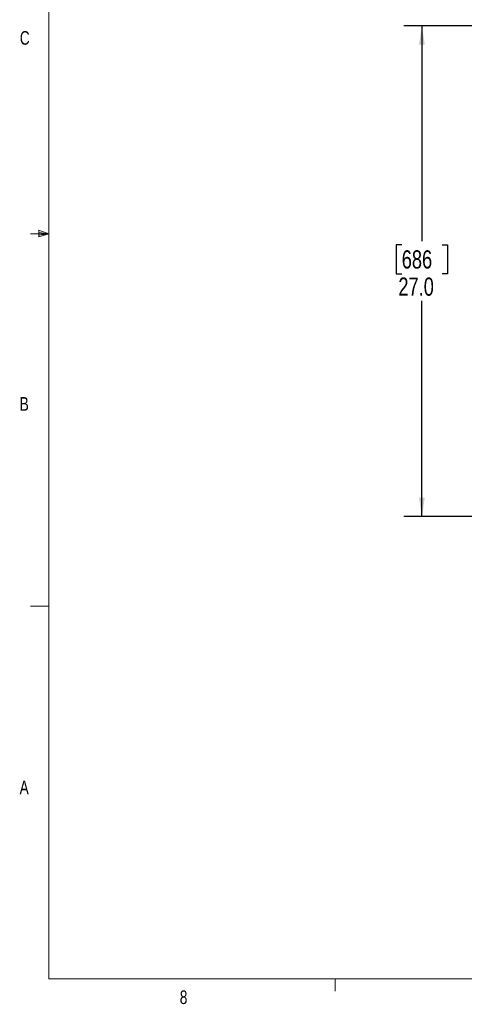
# Model space of a CAD drawing. Header units: inches. Extents: x 0.4 to 16.8, y 0 to 10.8.
# Tile 1 of 102: x 0.4 to 3.5, y 0.2 to 7. Entities that reach past the tile are written whole.
import ezdxf

# ---------------------------------------------------------------- set-up
doc = ezdxf.new("R2010")
doc.units = ezdxf.units.IN
doc.header["$MEASUREMENT"] = 0
doc.layers.add('FORMAT', color=7, linetype='Continuous')
doc.styles.add('SLDTEXTSTYLE3', font='TXT', dxfattribs={"width": 0.75})
doc.dimstyles.new('SLDDIMSTYLE1', dxfattribs={"dimtxt": 0.125, "dimasz": 0.13, "dimexe": 0, "dimexo": 0.0625, "dimgap": 0.03125, "dimtad": 0, "dimtih": 1, "dimtoh": 1, "dimdec": 1, "dimlfac": 8, "dimrnd": 1e-09, "dimzin": 4, "dimdsep": 46, "dimtxsty": 'SLDTEXTSTYLE3', "dimsah": 1, "dimcen": 0.09, "dimadec": 0, "dimazin": 1, "dimtfac": 1, "dimtdec": 1, "dimtofl": 0, "dimtmove": 0, "dimatfit": 3, "dimfxl": 0, "dimfrac": 2, "dimtolj": 1, "dimtzin": 12, "dimarcsym": 0})

# ---------------------------------------------------------------- blocks, each defined once
blk = doc.blocks.new('_D_3')
at = {"layer": 'FORMAT'}
for p, q in [((4.8777, 6.9475), (3.0659, 6.9475)), ((3.1909, 6.9475), (3.1909, 5.4655)), ((3.0523, 5.4401), (3.0142, 5.4401)), ((3.0142, 5.4401), (3.0142, 5.2416)), ((3.3294, 5.4401), (3.3675, 5.4401)), ((3.3675, 5.4401), (3.3675, 5.2416)), ((3.0142, 5.2416), (3.0523, 5.2416)), ((3.3675, 5.2416), (3.3294, 5.2416)), ((3.1909, 3.5725), (3.1909, 5.0546)), ((4.8777, 3.5725), (3.0659, 3.5725))]:
    blk.add_line(p, q, dxfattribs=at)
for points in [[(3.1909, 6.9475), (3.1709, 6.8175), (3.2109, 6.8175)], [(3.1909, 3.5725), (3.2109, 3.7025), (3.1709, 3.7025)]]:
    blk.add_solid(points, dxfattribs=at)
at = {"layer": 'FORMAT', "char_height": 0.125, "attachment_point": 1, "style": 'SLDTEXTSTYLE3'}
for s, insert in [('686', (3.0523, 5.4028)), ('27.0', (3.0292, 5.2157))]:
    blk.add_mtext(s, dxfattribs=dict(at, insert=insert))

msp = doc.modelspace()

# ---------------------------------------------------------------- linework, layer by layer
at = {"color": 7, "linetype": 'Continuous', "lineweight": 18}
for p, q in [((0.6263, 10.6421), (0.6263, 0.3921)), ((0.6263, 5.5171), (0.5013, 5.5171)), ((0.5591, 5.5411), (0.5591, 5.4945)), ((0.6263, 5.5171), (0.5591, 5.5411)), ((0.6263, 5.5171), (0.5591, 5.5261)), ((0.6263, 5.5171), (0.5591, 5.5068)), ((0.6263, 5.5171), (0.5591, 5.4945)), ((0.6263, 2.9546), (0.5013, 2.9546)), ((16.3763, 0.3921), (0.6263, 0.3921)), ((2.5948, 0.3921), (2.5948, 0.3073))]:
    msp.add_line(p, q, dxfattribs=at)

# ---------------------------------------------------------------- texts
at = {"color": 7, "linetype": 'Continuous', "lineweight": 0, "char_height": 0.0937, "attachment_point": 1, "style": 'SLDTEXTSTYLE3'}
for s, insert in [('C', (0.4273, 6.9103)), ('B', (0.4264, 4.3932)), ('A', (0.426, 1.7559)), ('8', (1.5268, 0.313))]:
    msp.add_mtext(s, dxfattribs=dict(at, insert=insert))

# ---------------------------------------------------------------- dimensions: what is measured, and where the dimension line sits
at = {"layer": 'FORMAT'}
dim = msp.add_linear_dim(base=(3.1909, 3.5725), p1=(4.9277, 6.9475), p2=(4.9277, 3.5725), angle=90, dimstyle='SLDDIMSTYLE1', dxfattribs=at)
dim.commit()
dim.dimension.update_dxf_attribs({"geometry": '_D_3', "text_midpoint": (3.1909, 5.26), "dimtype": 160})

doc.saveas('drawing.dxf')
